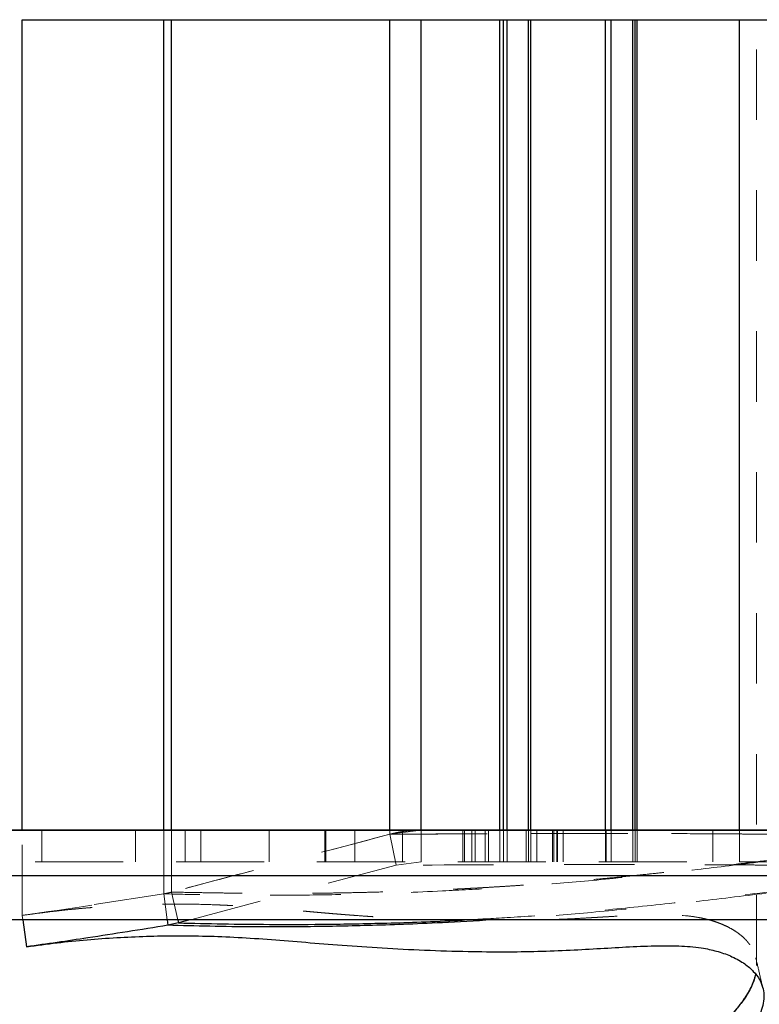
# Model space of a CAD drawing. Header units: inches. Extents: x 0.7 to 43.6, y 0.3 to 38.8.
# Tile 50 of 97: x 29.6 to 30.7, y 19.7 to 21.1. Entities that reach past the tile are written whole.
import ezdxf

# ---------------------------------------------------------------- set-up
doc = ezdxf.new("R2010")
doc.units = ezdxf.units.IN
doc.header["$MEASUREMENT"] = 0
doc.linetypes.add('HIDDEN', pattern=[0.075, 0.05, -0.025])
doc.layers.add('SID-M-S', color=90, linetype='Continuous')

msp = doc.modelspace()

# ---------------------------------------------------------------- linework, layer by layer
at = {"color": 7, "linetype": 'HIDDEN', "lineweight": 18}
for p, q in [((30.344065, 19.90932), (30.344065, 21.05932)), ((30.664608, 19.717208), (30.664608, 21.05932)), ((29.621856, 19.788237), (29.621856, 19.90932)), ((29.649834, 19.86432), (29.649834, 19.90932)), ((29.782724, 19.90932), (29.782724, 19.86432)), ((29.823089, 19.81883), (29.823089, 19.90932)), ((29.834053, 19.821345), (29.834053, 19.90932)), ((29.85339, 19.86432), (29.85339, 19.90932)), ((29.875439, 19.90932), (29.875439, 19.86432)), ((29.972674, 19.86432), (29.972674, 19.90932)), ((30.051817, 19.86432), (30.051817, 19.90932)), ((30.052923, 19.86432), (30.052923, 19.90932)), ((30.094323, 19.90932), (30.094323, 19.86432)), ((30.143725, 19.903387), (30.143725, 19.90932)), ((30.188424, 19.90932), (30.143725, 19.903387)), ((30.143725, 19.903387), (30.152992, 19.859535)), ((30.161941, 19.90932), (30.161941, 19.86432)), ((30.188424, 19.90932), (30.188424, 19.86432)), ((30.247289, 19.90932), (30.247289, 19.86432)), ((30.24978, 19.90932), (30.24978, 19.86432)), ((30.260404, 19.90932), (30.260404, 19.86432)), ((30.26483, 19.86432), (30.26483, 19.90932)), ((30.27916, 19.86432), (30.27916, 19.90932)), ((30.283842, 19.90932), (30.283842, 19.86432)), ((30.300023, 19.86432), (30.300023, 19.90932)), ((30.305305, 19.86432), (30.305305, 19.90932)), ((30.310225, 19.90932), (30.310225, 19.86432)), ((30.310594, 19.86432), (30.310594, 19.90932)), ((30.337201, 19.90932), (30.337201, 19.86432)), ((30.340947, 19.86432), (30.340947, 19.90932)), ((30.344018, 19.86432), (30.344018, 19.90932)), ((30.344018, 19.90932), (30.344018, 19.86432)), ((30.344065, 19.86432), (30.344065, 19.90932)), ((30.352771, 19.90932), (30.352771, 19.86432)), ((30.374791, 19.90932), (30.374791, 19.86432)), ((30.37656, 19.90932), (30.37656, 19.86432)), ((30.38107, 19.86432), (30.38107, 19.90932)), ((30.381807, 19.90932), (30.381807, 19.86432)), ((30.389827, 19.86432), (30.389827, 19.90932)), ((30.449863, 19.86432), (30.449863, 19.90932)), ((30.450886, 19.86432), (30.450886, 19.90932)), ((30.457982, 19.86432), (30.457982, 19.90932)), ((30.489003, 19.86432), (30.489003, 19.90932)), ((30.492112, 19.86432), (30.492112, 19.90932)), ((30.495163, 19.86432), (30.495163, 19.90932)), ((30.602459, 19.90932), (30.602459, 19.86432)), ((30.640212, 19.86432), (30.640212, 19.90932)), ((33.540459, 19.86432), (28.865459, 19.86432)), ((28.865459, 19.86432), (33.540459, 19.86432)), ((30.152992, 19.859535), (29.859925, 19.78182)), ((30.188424, 19.86432), (30.152992, 19.859535)), ((33.540459, 19.84432), (28.865459, 19.84432)), ((29.823089, 19.818829), (29.621856, 19.788237)), ((29.834053, 19.821345), (29.823089, 19.818829)), ((29.823089, 19.818829), (29.827708, 19.78182)), ((29.834053, 19.821345), (29.842768, 19.78182)), ((29.621856, 19.788237), (29.622777, 19.78182))]:
    msp.add_line(p, q, dxfattribs=at)
for points in [[(30.143725, 19.903387), (30.040481, 19.876041), (29.93726, 19.848693), (29.834053, 19.821345)], [(30.143725, 19.903387), (30.040481, 19.876041), (29.93726, 19.848693), (29.834053, 19.821345)], [(29.621856, 19.788237), (29.688319, 19.797771), (29.754086, 19.807171), (29.823089, 19.81883)], [(29.621856, 19.788237), (29.688319, 19.797771), (29.754086, 19.807171), (29.823089, 19.81883)]]:
    msp.add_open_spline(points, degree=3, dxfattribs=at)
for points, knots in [([(30.143725, 19.903387), (30.085912, 19.888073), (29.982675, 19.860726), (29.879466, 19.833378), (29.834053, 19.821345)], [0, 0, 0, 0, 0.56000015, 1, 1, 1, 1]), ([(29.834053, 19.821345), (29.844, 19.821153), (29.862418, 19.820798), (29.888167, 19.820351), (29.91259, 19.819993), (29.937553, 19.819707), (29.964912, 19.819522), (29.99367, 19.819478), (30.021721, 19.819595), (30.049033, 19.819854), (30.075485, 19.820238), (30.101246, 19.820749), (30.13037, 19.821465), (30.161954, 19.822423), (30.197229, 19.823752), (30.224813, 19.824975), (30.244439, 19.825939), (30.256979, 19.826588), (30.268345, 19.827204), (30.280903, 19.827913), (30.293291, 19.828646), (30.307851, 19.82955), (30.322126, 19.830477), (30.337709, 19.831542), (30.352169, 19.832578), (30.365431, 19.833568), (30.377427, 19.834497), (30.396517, 19.836022), (30.425189, 19.838458), (30.462904, 19.841967), (30.503633, 19.84606), (30.543703, 19.850363), (30.585299, 19.8551), (30.624869, 19.859712), (30.664315, 19.864381), (30.704091, 19.869123), (30.743834, 19.873884), (30.784714, 19.878803), (30.814109, 19.882365), (30.8376, 19.885223), (30.852763, 19.887073), (30.86947, 19.889117), (30.880071, 19.890416), (30.889146, 19.89153), (30.899601, 19.892815), (30.914573, 19.894659), (30.931645, 19.896764), (30.949477, 19.898964), (30.961657, 19.900468), (30.96743, 19.901181)], [0, 0, 0, 0, 0.05018423, 0.0929249, 0.12822663, 0.1694185, 0.21174726, 0.25375543, 0.29561665, 0.3287289, 0.36204832, 0.39557311, 0.42117711, 0.46171243, 0.49789941, 0.52831111, 0.54090611, 0.55225791, 0.56236794, 0.57123743, 0.5852585, 0.59432674, 0.60810977, 0.62074966, 0.63224524, 0.64259659, 0.65180459, 0.65987053, 0.68589976, 0.71489844, 0.73907122, 0.76776769, 0.79190283, 0.81565194, 0.83827316, 0.85996982, 0.88260732, 0.90377825, 0.9262399, 0.92960614, 0.94109587, 0.9502345, 0.95590502, 0.95773786, 0.96446474, 0.97227694, 0.98114295, 0.99106182, 1, 1, 1, 1]), ([(29.834053, 19.821345), (29.863417, 19.820781), (29.922108, 19.819654), (30.002414, 19.81931), (30.074054, 19.820149), (30.127375, 19.821315), (30.168253, 19.822648), (30.192292, 19.823589), (30.199883, 19.823898), (30.207575, 19.824222), (30.21537, 19.824563), (30.223271, 19.824921), (30.250053, 19.826178), (30.295175, 19.828612), (30.359677, 19.832995), (30.419286, 19.837873), (30.472133, 19.842842), (30.51628, 19.847396), (30.550108, 19.8511), (30.57111, 19.853487), (30.581241, 19.854651), (30.584211, 19.854993), (30.585173, 19.855103), (30.585525, 19.855144), (30.585647, 19.855158), (30.585694, 19.855163), (30.585714, 19.855166), (30.585722, 19.855167), (30.585726, 19.855167), (30.585727, 19.855167), (30.585728, 19.855167), (30.585729, 19.855167), (30.626345, 19.859845), (30.688591, 19.867257), (30.762653, 19.876143), (30.796088, 19.880182), (30.812383, 19.882157), (30.821883, 19.883311), (30.828837, 19.884157), (30.837096, 19.885162), (30.845218, 19.886152), (30.85463, 19.887302), (30.869681, 19.889142), (30.887007, 19.891266), (30.905224, 19.893507), (30.916494, 19.894896), (30.927484, 19.896251), (30.93856, 19.897617), (30.947056, 19.898665), (30.956526, 19.899834), (30.962285, 19.900545), (30.967389, 19.901176)], [0, 0, 0, 0, 0.1481526, 0.29612353, 0.36124401, 0.4261919, 0.48333748, 0.49083044, 0.49832713, 0.50582826, 0.51333452, 0.52084666, 0.52836543, 0.58877468, 0.64107256, 0.68551194, 0.72228756, 0.75142117, 0.77284312, 0.78633835, 0.79013138, 0.79129399, 0.79173256, 0.79187731, 0.79193167, 0.79195378, 0.79196316, 0.79196722, 0.79196899, 0.79196977, 0.79197011, 0.79197026, 0.79197038, 0.8656267, 0.89839549, 0.91297904, 0.91940175, 0.92444852, 0.92811929, 0.93046071, 0.93756117, 0.94098351, 0.94532763, 0.96129203, 0.96816975, 0.97384066, 0.9788924, 0.98530038, 0.99107458, 0.99208971, 1, 1, 1, 1]), ([(29.834053, 19.821345), (29.863417, 19.820781), (29.922108, 19.819654), (30.002414, 19.81931), (30.074054, 19.820149), (30.127375, 19.821315), (30.168253, 19.822648), (30.192292, 19.823589), (30.199883, 19.823898), (30.207575, 19.824222), (30.21537, 19.824563), (30.223271, 19.824921), (30.250053, 19.826178), (30.295175, 19.828612), (30.359677, 19.832995), (30.419286, 19.837873), (30.472133, 19.842842), (30.51628, 19.847396), (30.550108, 19.8511), (30.57111, 19.853487), (30.581241, 19.854651), (30.584211, 19.854993), (30.585173, 19.855103), (30.585525, 19.855144), (30.585647, 19.855158), (30.585694, 19.855163), (30.585714, 19.855166), (30.585722, 19.855167), (30.585726, 19.855167), (30.585727, 19.855167), (30.585728, 19.855167), (30.585729, 19.855167), (30.626345, 19.859845), (30.688591, 19.867257), (30.762653, 19.876143), (30.796088, 19.880182), (30.812383, 19.882157), (30.821883, 19.883311), (30.828837, 19.884157), (30.837096, 19.885162), (30.845218, 19.886152), (30.85463, 19.887302), (30.869681, 19.889142), (30.887007, 19.891266), (30.905224, 19.893507), (30.916494, 19.894896), (30.927484, 19.896251), (30.93856, 19.897617), (30.947056, 19.898665), (30.956526, 19.899834), (30.962285, 19.900545), (30.967389, 19.901176)], [0, 0, 0, 0, 0.1481526, 0.29612353, 0.36124401, 0.4261919, 0.48333748, 0.49083044, 0.49832713, 0.50582826, 0.51333452, 0.52084666, 0.52836543, 0.58877468, 0.64107256, 0.68551194, 0.72228756, 0.75142117, 0.77284312, 0.78633835, 0.79013138, 0.79129399, 0.79173256, 0.79187731, 0.79193167, 0.79195378, 0.79196316, 0.79196722, 0.79196899, 0.79196977, 0.79197011, 0.79197026, 0.79197038, 0.8656267, 0.89839549, 0.91297904, 0.91940175, 0.92444852, 0.92811929, 0.93046071, 0.93756117, 0.94098351, 0.94532763, 0.96129203, 0.96816975, 0.97384066, 0.9788924, 0.98530038, 0.99107458, 0.99208971, 1, 1, 1, 1]), ([(30.143725, 19.903387), (30.145544, 19.903847), (30.149204, 19.904774), (30.154709, 19.90595), (30.160259, 19.906971), (30.165846, 19.907814), (30.171466, 19.908481), (30.17711, 19.90896), (30.182777, 19.909263), (30.186535, 19.909301), (30.188424, 19.90932)], [0, 0, 0, 0, 0.12036281, 0.24207922, 0.36513852, 0.48952705, 0.61522822, 0.74222261, 0.87048811, 1, 1, 1, 1]), ([(30.143725, 19.903387), (30.145544, 19.903847), (30.149204, 19.904774), (30.154709, 19.90595), (30.160259, 19.906971), (30.165846, 19.907814), (30.171466, 19.908481), (30.17711, 19.90896), (30.182777, 19.909263), (30.186535, 19.909301), (30.188424, 19.90932)], [0, 0, 0, 0, 0.12036281, 0.24207922, 0.36513852, 0.48952705, 0.61522822, 0.74222261, 0.87048811, 1, 1, 1, 1]), ([(30.681938, 19.903363), (30.68167, 19.903366), (30.681193, 19.903373), (30.680345, 19.903385), (30.679098, 19.903402), (30.676875, 19.903434), (30.6729, 19.903488), (30.665784, 19.903576), (30.653065, 19.903714), (30.630292, 19.903911), (30.589503, 19.904177), (30.51634, 19.904484), (30.365615, 19.904686), (30.234661, 19.903919), (30.143725, 19.903387)], [0, 0, 0, 0, 0.00152625, 0.00272294, 0.00485901, 0.00867113, 0.01547743, 0.02763168, 0.04931903, 0.08800498, 0.15702355, 0.28021225, 0.50016678, 1, 1, 1, 1]), ([(30.681938, 19.903363), (30.681827, 19.90336), (30.681763, 19.903365), (30.681591, 19.903367), (30.681334, 19.903371), (30.680735, 19.903379), (30.680222, 19.903387), (30.679195, 19.903401), (30.678512, 19.903411), (30.676462, 19.90344), (30.675094, 19.903459), (30.670985, 19.903512), (30.66824, 19.903545), (30.660004, 19.90364), (30.654506, 19.903696), (30.637996, 19.903847), (30.626969, 19.903929), (30.593835, 19.904147), (30.571674, 19.904252), (30.505039, 19.9045), (30.460371, 19.904565), (30.325599, 19.904465), (30.234817, 19.904024), (30.143725, 19.903387)], [0, 0, 0, 0, 0.00048828, 0.00048828, 0.00097656, 0.00195313, 0.00390625, 0.00390625, 0.0078125, 0.0078125, 0.015625, 0.015625, 0.03125, 0.03125, 0.0625, 0.0625, 0.125, 0.125, 0.25, 0.25, 0.5, 0.5, 1, 1, 1, 1]), ([(30.143725, 19.903387), (30.168734, 19.903552), (30.217241, 19.903874), (30.287538, 19.90422), (30.353173, 19.904447), (30.419379, 19.904559), (30.4844, 19.904533), (30.551191, 19.904348), (30.605045, 19.904095), (30.643602, 19.903802), (30.662259, 19.903614), (30.672054, 19.903494), (30.677549, 19.90343), (30.680807, 19.90338), (30.681935, 19.903362)], [0, 0, 0, 0, 0.1373113, 0.26631594, 0.38717329, 0.49999955, 0.63382558, 0.74999936, 0.87499959, 0.93749982, 0.96874991, 0.98124994, 0.99350993, 1, 1, 1, 1]), ([(28.490663, 18.886867), (28.523147, 18.893144), (28.585763, 18.905244), (28.681283, 18.923418), (28.776728, 18.941427), (28.873915, 18.95963), (28.970968, 18.97774), (29.060755, 18.994515), (29.15234, 19.01172), (29.233176, 19.027052), (29.313953, 19.042572), (29.384501, 19.056311), (29.455843, 19.070437), (29.550144, 19.089412), (29.669062, 19.11385), (29.811632, 19.14384), (29.95523, 19.17459), (30.094216, 19.204747), (30.232923, 19.235112), (30.378503, 19.267133), (30.546116, 19.304091), (30.723259, 19.343256), (30.904624, 19.383385), (31.079764, 19.422088), (31.258151, 19.461341), (31.422713, 19.497297), (31.573767, 19.529867), (31.715107, 19.559834), (31.855831, 19.589007), (31.996691, 19.617392), (32.133718, 19.644099), (32.312501, 19.677577), (32.538845, 19.717183), (32.807787, 19.759453), (33.074908, 19.796311), (33.335399, 19.827179), (33.593818, 19.852129), (33.850729, 19.870357), (34.085486, 19.880322), (34.300471, 19.882963), (34.496968, 19.879379), (34.693166, 19.869255), (34.886698, 19.852044), (35.041892, 19.834792), (35.160378, 19.821162), (35.245872, 19.811227), (35.329184, 19.801557), (35.410867, 19.791918), (35.493759, 19.781778), (35.575764, 19.771255), (35.657039, 19.760339), (35.710773, 19.752631), (35.737614, 19.74878)], [0, 0, 0, 0, 0.01305562, 0.02516568, 0.038195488, 0.051108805, 0.063799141, 0.076683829, 0.086635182, 0.099971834, 0.108556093, 0.118441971, 0.127721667, 0.136594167, 0.155478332, 0.174385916, 0.19249191, 0.211743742, 0.228817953, 0.246794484, 0.268718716, 0.29439203, 0.316068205, 0.339637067, 0.362901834, 0.385932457, 0.404249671, 0.422371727, 0.441705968, 0.459901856, 0.478179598, 0.496068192, 0.530879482, 0.568109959, 0.603449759, 0.638591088, 0.674973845, 0.711514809, 0.747601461, 0.775500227, 0.803748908, 0.832214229, 0.860755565, 0.889032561, 0.902744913, 0.916463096, 0.930210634, 0.943969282, 0.957777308, 0.97275024, 0.986388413, 1, 1, 1, 1]), ([(35.737614, 19.74878), (35.734178, 19.74928), (35.727013, 19.750324), (35.715925, 19.751923), (35.704027, 19.753626), (35.688655, 19.755808), (35.669135, 19.758547), (35.641624, 19.762352), (35.604701, 19.767359), (35.557397, 19.77361), (35.507538, 19.779991), (35.442801, 19.788045), (35.366246, 19.797235), (35.272117, 19.808184), (35.176205, 19.819332), (35.076434, 19.830842), (34.974515, 19.84227), (34.886485, 19.851494), (34.814988, 19.858285), (34.741097, 19.864691), (34.650425, 19.871218), (34.505016, 19.878796), (34.359349, 19.882256), (34.213276, 19.881944), (34.066543, 19.879268), (33.919185, 19.873312), (33.770302, 19.86445), (33.657834, 19.856394), (33.543412, 19.846889), (33.426203, 19.835848), (33.312211, 19.823893), (33.201309, 19.811214), (33.091143, 19.797701), (32.980426, 19.783169), (32.864618, 19.767023), (32.747777, 19.749769), (32.625295, 19.730645), (32.50247, 19.710463), (32.383851, 19.690013), (32.267769, 19.66915), (32.154554, 19.648022), (32.038702, 19.625637), (31.921653, 19.602336), (31.80108, 19.577712), (31.68008, 19.552438), (31.555824, 19.526006), (31.436587, 19.500278), (31.318405, 19.474512), (31.202512, 19.449102), (31.04508, 19.414437), (30.888388, 19.37979), (30.72662, 19.344002), (30.567273, 19.308766), (30.369126, 19.265052), (30.178948, 19.223245), (30.021385, 19.188916), (29.900372, 19.162806), (29.774726, 19.136044), (29.652507, 19.110441), (29.535361, 19.0864), (29.422067, 19.063667), (29.309123, 19.041582), (29.189224, 19.018665), (29.087521, 18.999531), (29.007412, 18.984548), (28.929913, 18.97008), (28.83388, 18.952148), (28.739418, 18.934402), (28.665113, 18.920335), (28.609854, 18.909815), (28.551293, 18.8986), (28.511251, 18.890851), (28.490663, 18.886867)], [0, 0, 0, 0, 0.00172076, 0.00358731, 0.00559992, 0.00775885, 0.01142681, 0.01560914, 0.02192956, 0.03052856, 0.04011147, 0.04771839, 0.06385844, 0.07915846, 0.09474631, 0.11035511, 0.12618252, 0.14158176, 0.14996558, 0.15795894, 0.17419123, 0.18967068, 0.2211704, 0.23698356, 0.25239877, 0.28411122, 0.30008665, 0.31581338, 0.3317895, 0.34831326, 0.36487362, 0.37912241, 0.39400295, 0.40988932, 0.42403022, 0.44069527, 0.45677118, 0.4729771, 0.4896371, 0.50394251, 0.51908274, 0.53458444, 0.54991248, 0.56548132, 0.58231616, 0.59773083, 0.61449248, 0.62924972, 0.64415893, 0.65993625, 0.69089958, 0.70543584, 0.72319329, 0.75321139, 0.78294598, 0.79762823, 0.81490734, 0.8303481, 0.84686752, 0.86283219, 0.87631971, 0.89136582, 0.90724459, 0.92354773, 0.93151379, 0.9389301, 0.95424124, 0.96962231, 0.97653275, 0.98389922, 0.99172165, 1, 1, 1, 1]), ([(35.737614, 19.74878), (35.734178, 19.74928), (35.727013, 19.750324), (35.715925, 19.751923), (35.704027, 19.753626), (35.688655, 19.755808), (35.669135, 19.758547), (35.641624, 19.762352), (35.604701, 19.767359), (35.557397, 19.77361), (35.507538, 19.779991), (35.442801, 19.788045), (35.366246, 19.797235), (35.272117, 19.808184), (35.176205, 19.819332), (35.076434, 19.830842), (34.974515, 19.84227), (34.886485, 19.851494), (34.814988, 19.858285), (34.741097, 19.864691), (34.650425, 19.871218), (34.505016, 19.878796), (34.359349, 19.882256), (34.213276, 19.881944), (34.066543, 19.879268), (33.919185, 19.873312), (33.770302, 19.86445), (33.657834, 19.856394), (33.543412, 19.846889), (33.426203, 19.835848), (33.312211, 19.823893), (33.201309, 19.811214), (33.091143, 19.797701), (32.980426, 19.783169), (32.864618, 19.767023), (32.747777, 19.749769), (32.625295, 19.730645), (32.50247, 19.710463), (32.383851, 19.690013), (32.267769, 19.66915), (32.154554, 19.648022), (32.038702, 19.625637), (31.921653, 19.602336), (31.80108, 19.577712), (31.68008, 19.552438), (31.555824, 19.526006), (31.436587, 19.500278), (31.318405, 19.474512), (31.202512, 19.449102), (31.04508, 19.414437), (30.888388, 19.37979), (30.72662, 19.344002), (30.567273, 19.308766), (30.369126, 19.265052), (30.178948, 19.223245), (30.021385, 19.188916), (29.900372, 19.162806), (29.774726, 19.136044), (29.652507, 19.110441), (29.535361, 19.0864), (29.422067, 19.063667), (29.309123, 19.041582), (29.189224, 19.018665), (29.087521, 18.999531), (29.007412, 18.984548), (28.929913, 18.97008), (28.83388, 18.952148), (28.739418, 18.934402), (28.665113, 18.920335), (28.609854, 18.909815), (28.551293, 18.8986), (28.511251, 18.890851), (28.490663, 18.886867)], [0, 0, 0, 0, 0.00172076, 0.00358731, 0.00559992, 0.00775885, 0.01142681, 0.01560914, 0.02192956, 0.03052856, 0.04011147, 0.04771839, 0.06385844, 0.07915846, 0.09474631, 0.11035511, 0.12618252, 0.14158176, 0.14996558, 0.15795894, 0.17419123, 0.18967068, 0.2211704, 0.23698356, 0.25239877, 0.28411122, 0.30008665, 0.31581338, 0.3317895, 0.34831326, 0.36487362, 0.37912241, 0.39400295, 0.40988932, 0.42403022, 0.44069527, 0.45677118, 0.4729771, 0.4896371, 0.50394251, 0.51908274, 0.53458444, 0.54991248, 0.56548132, 0.58231616, 0.59773083, 0.61449248, 0.62924972, 0.64415893, 0.65993625, 0.69089958, 0.70543584, 0.72319329, 0.75321139, 0.78294598, 0.79762823, 0.81490734, 0.8303481, 0.84686752, 0.86283219, 0.87631971, 0.89136582, 0.90724459, 0.92354773, 0.93151379, 0.9389301, 0.95424124, 0.96962231, 0.97653275, 0.98389922, 0.99172165, 1, 1, 1, 1]), ([(30.672028, 19.864469), (30.640895, 19.860664), (30.569965, 19.851996), (30.473243, 19.841579), (30.378251, 19.832941), (30.293771, 19.826926), (30.202267, 19.821886), (30.11003, 19.818527), (30.022597, 19.816879), (29.948575, 19.816659), (29.88354, 19.817425), (29.843237, 19.818361), (29.823089, 19.81883)], [0, 0, 0, 0, 0.061949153, 0.141142, 0.219517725, 0.297631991, 0.376068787, 0.501212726, 0.626090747, 0.750923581, 0.87548741, 1, 1, 1, 1]), ([(30.672028, 19.864469), (30.640895, 19.860664), (30.569965, 19.851996), (30.473243, 19.841579), (30.378251, 19.832941), (30.293771, 19.826926), (30.202267, 19.821886), (30.11003, 19.818527), (30.022597, 19.816879), (29.948575, 19.816659), (29.88354, 19.817425), (29.843237, 19.818361), (29.823089, 19.81883)], [0, 0, 0, 0, 0.061949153, 0.141142, 0.219517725, 0.297631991, 0.376068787, 0.501212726, 0.626090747, 0.750923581, 0.87548741, 1, 1, 1, 1]), ([(30.672028, 19.864469), (30.640895, 19.860664), (30.569965, 19.851996), (30.473243, 19.841579), (30.378251, 19.832941), (30.293771, 19.826926), (30.202267, 19.821886), (30.11003, 19.818527), (30.022597, 19.816879), (29.948575, 19.816659), (29.88354, 19.817425), (29.843237, 19.818361), (29.823089, 19.81883)], [0, 0, 0, 0, 0.06194915, 0.141142, 0.21951772, 0.29763199, 0.37606879, 0.50121273, 0.62609075, 0.75092358, 0.87548741, 1, 1, 1, 1]), ([(30.691149, 19.859516), (30.690668, 19.859521), (30.689811, 19.85953), (30.688283, 19.859548), (30.686036, 19.859573), (30.682023, 19.859617), (30.674844, 19.859687), (30.662023, 19.859799), (30.639101, 19.859958), (30.598103, 19.860173), (30.524689, 19.86042), (30.373814, 19.860583), (30.243491, 19.859964), (30.152992, 19.859535)], [0, 0, 0, 0, 0.00271919, 0.00485358, 0.00866313, 0.01546509, 0.02761161, 0.04928854, 0.08796425, 0.15697736, 0.28016858, 0.50013343, 1, 1, 1, 1]), ([(30.250098, 19.78182), (30.269829, 19.782837), (30.313588, 19.785093), (30.391041, 19.790617), (30.482592, 19.79878), (30.584836, 19.809962), (30.696994, 19.823238), (30.803168, 19.835764), (30.895973, 19.847019), (30.948743, 19.853536), (30.973134, 19.856549)], [0, 0, 0, 0, 0.11623291, 0.25776693, 0.39931206, 0.54170642, 0.68101063, 0.82219559, 0.91781765, 1, 1, 1, 1]), ([(29.823089, 19.81883), (29.823776, 19.818958), (29.825128, 19.819211), (29.827276, 19.819665), (29.829471, 19.820168), (29.831715, 19.82072), (29.83328, 19.821139), (29.834053, 19.821345)], [0, 0, 0, 0, 0.21219028, 0.41753568, 0.61675207, 0.81062336, 1, 1, 1, 1]), ([(29.823089, 19.81883), (29.823776, 19.818958), (29.825128, 19.819211), (29.827276, 19.819665), (29.829471, 19.820168), (29.831715, 19.82072), (29.83328, 19.821139), (29.834053, 19.821345)], [0, 0, 0, 0, 0.21219028, 0.41753568, 0.61675207, 0.81062336, 1, 1, 1, 1]), ([(30.678203, 19.819864), (30.643903, 19.81569), (30.570243, 19.806728), (30.47106, 19.796131), (30.377564, 19.787828), (30.317865, 19.783394), (30.29092, 19.781917), (30.289153, 19.78182)], [0, 0, 0, 0, 0.22253808, 0.47789965, 0.73054949, 0.9823271, 1, 1, 1, 1]), ([(29.621856, 19.788237), (29.647958, 19.791668), (29.700147, 19.798528), (29.778286, 19.803503), (29.853476, 19.804991), (29.931099, 19.802311), (30.020507, 19.7945), (30.122443, 19.785322), (30.191915, 19.782898), (30.222796, 19.78182)], [0, 0, 0, 0, 0.14749634, 0.29491781, 0.44224363, 0.5892027, 0.73695644, 0.88307609, 1, 1, 1, 1]), ([(29.621856, 19.788237), (29.636786, 19.790287), (29.666306, 19.794341), (29.710356, 19.798773), (29.75364, 19.801897), (29.796246, 19.803795), (29.83821, 19.804542), (29.880484, 19.804059), (29.924451, 19.802174), (29.970227, 19.798955), (30.018229, 19.794663), (30.070011, 19.790028), (30.12587, 19.785921), (30.175228, 19.783018), (30.205525, 19.782123), (30.215788, 19.78182)], [0, 0, 0, 0, 0.08520721, 0.16846887, 0.25073628, 0.33313195, 0.41501226, 0.49819977, 0.58081648, 0.66144833, 0.73647962, 0.80924442, 0.88395129, 0.96069049, 1, 1, 1, 1]), ([(29.621856, 19.788237), (29.629721, 19.789337), (29.645283, 19.791515), (29.668397, 19.794373), (29.688102, 19.796502), (29.704714, 19.798087), (29.717687, 19.799207), (29.731348, 19.800248), (29.744814, 19.801186), (29.769348, 19.802631), (29.803447, 19.80403), (29.847346, 19.80455), (29.879492, 19.803977), (29.899902, 19.803167), (29.908053, 19.80283), (29.917104, 19.802368), (29.926111, 19.801881), (29.935605, 19.801303), (29.944802, 19.800692), (29.953455, 19.800082), (29.960332, 19.799577), (29.965504, 19.799177), (29.970051, 19.798822), (29.973697, 19.798521), (29.976326, 19.798329), (29.978477, 19.798115), (29.981965, 19.797865), (29.989645, 19.797191), (29.997995, 19.796479), (30.004353, 19.795911), (30.006327, 19.795734), (30.009233, 19.795472), (30.013899, 19.795055), (30.020486, 19.794459), (30.025692, 19.793985), (30.030172, 19.793603), (30.033465, 19.793304), (30.037058, 19.792984), (30.040493, 19.792679), (30.04445, 19.792331), (30.049699, 19.791875), (30.055795, 19.791351), (30.063223, 19.790727), (30.070196, 19.790153), (30.076968, 19.789607), (30.082785, 19.789148), (30.088832, 19.78868), (30.098199, 19.787973), (30.107315, 19.787317), (30.114742, 19.786804), (30.117012, 19.78665), (30.117765, 19.786599), (30.118045, 19.78658), (30.118143, 19.786573), (30.118182, 19.78657), (30.118198, 19.786569), (30.118205, 19.786569), (30.118208, 19.786569), (30.118209, 19.786569), (30.11821, 19.786569), (30.11821, 19.786569), (30.121015, 19.78638), (30.126511, 19.786019), (30.134923, 19.785479), (30.1462, 19.784809), (30.16404, 19.783799), (30.184884, 19.782841), (30.201732, 19.782114), (30.20926, 19.781874), (30.210952, 19.78182)], [0, 0, 0, 0, 0.04518943, 0.08942265, 0.13249578, 0.1581377, 0.18471727, 0.20706461, 0.23678002, 0.26243522, 0.34916339, 0.43575895, 0.52356922, 0.53729485, 0.55138226, 0.56929928, 0.58746174, 0.60056303, 0.62040975, 0.63617246, 0.64562173, 0.65570861, 0.66243916, 0.668494, 0.67392114, 0.6754765, 0.6791244, 0.69109772, 0.71294677, 0.71903327, 0.72096169, 0.72216912, 0.73258795, 0.7425586, 0.75225525, 0.75604727, 0.76256071, 0.76686076, 0.77187135, 0.77760593, 0.78407965, 0.79455353, 0.80370238, 0.81556177, 0.82380793, 0.83185037, 0.83957374, 0.84861141, 0.87002189, 0.87632972, 0.87831261, 0.87907568, 0.87933195, 0.87942928, 0.87946911, 0.87948606, 0.87949341, 0.87949662, 0.87949803, 0.87949865, 0.87949892, 0.87949913, 0.89067595, 0.90133175, 0.91274185, 0.93499502, 0.97099629, 0.99348286, 1, 1, 1, 1]), ([(30.358987, 19.78182), (30.372635, 19.782274), (30.411288, 19.783561), (30.469983, 19.787705), (30.531455, 19.790384), (30.576538, 19.787469), (30.608801, 19.77916), (30.631273, 19.76881), (30.64836, 19.755667), (30.657741, 19.743284), (30.662341, 19.732704), (30.664371, 19.724389), (30.664759, 19.715664), (30.664277, 19.709074), (30.663239, 19.705317), (30.663063, 19.704679)], [0, 0, 0, 0, 0.07264344, 0.20573339, 0.34865103, 0.4813689, 0.56502711, 0.65618653, 0.74196104, 0.82450671, 0.86572652, 0.90717005, 0.94878395, 0.99129629, 1, 1, 1, 1]), ([(30.359241, 19.78182), (30.372513, 19.782261), (30.41075, 19.783532), (30.469535, 19.787678), (30.531294, 19.790403), (30.576585, 19.787456), (30.608801, 19.779159), (30.631275, 19.768811), (30.648355, 19.755666), (30.658737, 19.741994), (30.663796, 19.728611), (30.665233, 19.716609), (30.663687, 19.708523), (30.662975, 19.704797)], [0, 0, 0, 0, 0.070720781, 0.203753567, 0.349049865, 0.481462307, 0.565209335, 0.656465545, 0.742331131, 0.824964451, 0.888157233, 0.948469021, 1, 1, 1, 1]), ([(30.366884, 19.78182), (30.372487, 19.782048), (30.38656, 19.782619), (30.408804, 19.783819), (30.432131, 19.785181), (30.454394, 19.786524), (30.476192, 19.78777), (30.496974, 19.788758), (30.516817, 19.789349), (30.534054, 19.789441), (30.550907, 19.788926), (30.566395, 19.787738), (30.57928, 19.785944), (30.58973, 19.783862), (30.598535, 19.781665), (30.607013, 19.779031), (30.615101, 19.775985), (30.62303, 19.772436), (30.630125, 19.768586), (30.636107, 19.764741), (30.640698, 19.761352), (30.644481, 19.758179), (30.647347, 19.755473), (30.64948, 19.753267), (30.651154, 19.751405), (30.652684, 19.74957), (30.653841, 19.748088), (30.654834, 19.746702), (30.655842, 19.745265), (30.657205, 19.743158), (30.659214, 19.739669), (30.66132, 19.735118), (30.6631, 19.729693), (30.664201, 19.724324), (30.664706, 19.718732), (30.664493, 19.712809), (30.664005, 19.708098), (30.663245, 19.705311), (30.66307, 19.704669)], [0, 0, 0, 0, 0.03067022, 0.07702123, 0.12623127, 0.16695641, 0.21181376, 0.26313151, 0.30354835, 0.34876461, 0.38811698, 0.43263201, 0.47449011, 0.49986824, 0.52838367, 0.55925225, 0.58652539, 0.61645979, 0.65161685, 0.67670843, 0.69954419, 0.72076168, 0.73852498, 0.75024663, 0.76100974, 0.77185557, 0.78243865, 0.78685777, 0.79505867, 0.80690027, 0.82216227, 0.85238725, 0.87935671, 0.90590735, 0.93311963, 0.96150105, 0.9911345, 1, 1, 1, 1]), ([(30.673693, 19.684271), (30.671967, 19.691608), (30.668514, 19.706282), (30.665066, 19.720958), (30.663342, 19.728295)], [0, 0, 0, 0, 0.49999296, 1, 1, 1, 1])]:
    msp.add_open_spline(points, degree=3, knots=knots, dxfattribs=at)
at = {"layer": 'SID-M-S'}
for p, q in [((29.621856, 19.90932), (29.621856, 21.05932)), ((29.823089, 19.90932), (29.823089, 21.05932)), ((29.834053, 19.90932), (29.834053, 21.05932)), ((30.143725, 19.90932), (30.143725, 21.05932)), ((30.188424, 19.90932), (30.188424, 21.05932)), ((30.188424, 21.05932), (30.300023, 21.05932)), ((30.300023, 19.90932), (30.300023, 21.05932)), ((30.300023, 21.05932), (30.305305, 21.05932)), ((30.305305, 19.90932), (30.305305, 21.05932)), ((30.305305, 21.05932), (30.310594, 21.05932)), ((30.310594, 19.90932), (30.310594, 21.05932)), ((30.310594, 21.05932), (30.340947, 21.05932)), ((30.340947, 19.90932), (30.340947, 21.05932)), ((30.340947, 21.05932), (30.344018, 21.05932)), ((30.344018, 19.90932), (30.344018, 21.05932)), ((30.344018, 21.05932), (30.449863, 21.05932)), ((30.449863, 19.90932), (30.449863, 21.05932)), ((30.449863, 21.05932), (30.457982, 21.05932)), ((30.457982, 19.90932), (30.457982, 21.05932)), ((30.457982, 21.05932), (30.489003, 21.05932)), ((30.489003, 19.90932), (30.489003, 21.05932)), ((30.489003, 21.05932), (30.492112, 21.05932)), ((30.492112, 19.90932), (30.492112, 21.05932)), ((30.492112, 21.05932), (30.495163, 21.05932)), ((30.495163, 19.90932), (30.495163, 21.05932)), ((30.495163, 21.05932), (30.640212, 21.05932)), ((30.640212, 19.90932), (30.640212, 21.05932)), ((30.640212, 21.05932), (30.765589, 21.05932)), ((33.540459, 19.90932), (28.865459, 19.90932)), ((28.865459, 19.90932), (33.540459, 19.90932)), ((33.540459, 19.84432), (28.865459, 19.84432)), ((33.540459, 19.78182), (28.865459, 19.78182)), ((29.622777, 19.78182), (29.628247, 19.743693)), ((29.827708, 19.78182), (29.828656, 19.774221)), ((29.843716, 19.777522), (29.828656, 19.774221)), ((29.842768, 19.78182), (29.843716, 19.777522)), ((29.859925, 19.78182), (29.843716, 19.777522))]:
    msp.add_line(p, q, dxfattribs=at)
for points, knots in [([(29.621856, 21.05932), (29.630158, 21.05932), (29.646762, 21.05932), (29.671625, 21.05932), (29.69652, 21.05932), (29.725287, 21.05932), (29.757018, 21.05932), (29.790833, 21.05932), (29.81268, 21.05932), (29.823089, 21.05932)], [0, 0, 0, 0, 0.12505406, 0.25010813, 0.37506476, 0.5000067, 0.68165678, 0.8483155, 1, 1, 1, 1]), ([(29.823089, 21.05932), (29.823776, 21.05932), (29.825125, 21.05932), (29.827272, 21.05932), (29.829467, 21.05932), (29.831709, 21.05932), (29.833279, 21.05932), (29.834053, 21.05932)], [0, 0, 0, 0, 0.21353932, 0.4196319, 0.61892073, 0.81211673, 1, 1, 1, 1]), ([(29.834053, 21.05932), (29.887377, 21.05932), (29.990588, 21.05932), (30.093825, 21.05932), (30.143725, 21.05932)], [0, 0, 0, 0, 0.516650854, 1, 1, 1, 1]), ([(30.143725, 21.05932), (30.146201, 21.05932), (30.151184, 21.05932), (30.158607, 21.05932), (30.166051, 21.05932), (30.173507, 21.05932), (30.180986, 21.05932), (30.185934, 21.05932), (30.188424, 21.05932)], [0, 0, 0, 0, 0.161394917, 0.324831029, 0.490360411, 0.658033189, 0.827897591, 1, 1, 1, 1]), ([(28.500501, 18.843807), (28.532964, 18.850105), (28.5955, 18.862236), (28.690906, 18.880451), (28.786218, 18.898489), (28.883312, 18.916719), (28.980306, 18.934849), (29.070007, 18.951622), (29.161497, 18.968812), (29.242393, 18.984144), (29.323192, 18.999644), (29.393846, 19.013375), (29.465112, 19.027445), (29.559417, 19.046368), (29.678331, 19.070743), (29.820921, 19.100671), (29.964563, 19.13137), (30.103572, 19.161477), (30.242265, 19.191789), (30.387826, 19.223756), (30.555365, 19.260642), (30.732399, 19.299726), (30.913602, 19.339766), (31.088562, 19.378388), (31.266757, 19.417565), (31.439464, 19.455282), (31.610785, 19.492174), (31.779707, 19.527776), (31.948191, 19.562245), (32.113144, 19.594765), (32.309318, 19.631698), (32.544433, 19.672896), (32.812276, 19.714957), (33.077139, 19.751873), (33.246101, 19.771185), (33.329636, 19.780733)], [0, 0, 0, 0, 0.02046599, 0.03942502, 0.0598545, 0.0800909, 0.0999932, 0.12022287, 0.13579994, 0.15671618, 0.17029554, 0.18574912, 0.20035043, 0.21427117, 0.24390216, 0.27361214, 0.30204007, 0.33225962, 0.35907621, 0.38727541, 0.42168679, 0.46196542, 0.49594716, 0.53290383, 0.56938603, 0.6054846, 0.63933686, 0.67527696, 0.7101908, 0.74403973, 0.77798297, 0.83246675, 0.89070129, 0.94596213, 1, 1, 1, 1]), ([(29.828656, 19.774221), (29.790582, 19.768082), (29.722711, 19.75714), (29.657066, 19.747795), (29.628247, 19.743693)], [0, 0, 0, 0, 0.560989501, 1, 1, 1, 1]), ([(30.289153, 19.78182), (30.265102, 19.78043), (30.199851, 19.776659), (30.110754, 19.773615), (30.024005, 19.771962), (29.95125, 19.771824), (29.887586, 19.772676), (29.848297, 19.773706), (29.828656, 19.774221)], [0, 0, 0, 0, 0.10486956, 0.28452472, 0.4637217, 0.64277701, 0.82142858, 1, 1, 1, 1]), ([(29.843716, 19.777522), (29.864464, 19.77709), (29.905923, 19.776226), (29.972008, 19.775431), (30.04549, 19.775466), (30.131983, 19.777084), (30.201369, 19.779109), (30.245541, 19.781567), (30.250098, 19.78182)], [0, 0, 0, 0, 0.19602561, 0.39170567, 0.58729709, 0.782466, 0.97756158, 1, 1, 1, 1]), ([(29.628247, 19.743693), (29.642616, 19.74567), (29.671028, 19.749578), (29.713801, 19.753902), (29.756224, 19.756969), (29.798361, 19.758844), (29.840236, 19.759592), (29.882807, 19.759133), (29.927462, 19.757328), (29.974216, 19.754253), (30.023425, 19.750194), (30.076358, 19.745836), (30.133242, 19.741926), (30.193599, 19.738846), (30.25205, 19.737053), (30.306031, 19.736495), (30.354497, 19.73713), (30.400139, 19.738983), (30.443628, 19.74142), (30.485522, 19.743897), (30.524091, 19.745512), (30.559157, 19.745279), (30.587427, 19.74247), (30.611055, 19.737049), (30.630965, 19.729706), (30.647648, 19.720209), (30.660387, 19.70919), (30.668676, 19.698103), (30.673461, 19.686928), (30.675331, 19.675582), (30.674462, 19.66388), (30.67094, 19.651422), (30.664767, 19.638121), (30.653294, 19.620168), (30.633922, 19.597692), (30.605199, 19.571271), (30.57093, 19.544652), (30.528895, 19.517138), (30.477849, 19.488546), (30.421532, 19.461283), (30.363789, 19.436052), (30.306559, 19.412861), (30.244707, 19.389522), (30.187993, 19.36955), (30.13957, 19.353288), (30.09974, 19.340303), (30.058194, 19.327109), (30.016534, 19.314185), (29.971808, 19.300564), (29.926858, 19.287115), (29.880982, 19.273576), (29.833853, 19.259796), (29.78417, 19.245436), (29.730932, 19.230259), (29.679576, 19.215846), (29.628459, 19.201718), (29.577693, 19.187903), (29.524345, 19.173615), (29.468328, 19.158858), (29.409707, 19.143685), (29.34978, 19.128402), (29.288698, 19.112987), (29.21498, 19.094512), (29.124517, 19.071942), (29.020113, 19.045832), (28.914763, 19.019191), (28.812583, 18.993038), (28.711051, 18.966689), (28.609098, 18.939892), (28.540908, 18.921661), (28.506798, 18.912541)], [0, 0, 0, 0, 0.02041614, 0.04036736, 0.06007435, 0.07981796, 0.09943407, 0.11935427, 0.13912152, 0.1584045, 0.17635367, 0.1937879, 0.2117635, 0.23026743, 0.2491802, 0.26504704, 0.28035034, 0.29567132, 0.31086947, 0.32645455, 0.34308667, 0.35822353, 0.37384378, 0.38563851, 0.39826251, 0.41251227, 0.42467801, 0.4365618, 0.44693339, 0.45671179, 0.46730268, 0.47732479, 0.48794442, 0.49976813, 0.52022956, 0.54062911, 0.56135228, 0.5819957, 0.60305736, 0.624052, 0.63953878, 0.65504104, 0.67116903, 0.68661744, 0.69532431, 0.70409883, 0.7129996, 0.7222317, 0.73056083, 0.74098494, 0.74996521, 0.75856381, 0.76954863, 0.77981538, 0.79022113, 0.79972097, 0.80948894, 0.81932316, 0.82990002, 0.84073839, 0.85154236, 0.86242562, 0.87357674, 0.89088691, 0.91038122, 0.92867081, 0.94639912, 0.96416667, 0.98207541, 1, 1, 1, 1]), ([(30.662975, 19.704797), (30.662871, 19.703997), (30.662147, 19.698454), (30.65722, 19.686907), (30.650583, 19.675085), (30.645698, 19.668086), (30.643334, 19.664783), (30.640064, 19.660429), (30.63511, 19.654352), (30.629799, 19.648262), (30.62401, 19.642021), (30.617645, 19.635559), (30.611091, 19.629249), (30.600396, 19.619404), (30.584348, 19.605716), (30.55724, 19.585104), (30.520354, 19.560714), (30.469823, 19.532177), (30.413884, 19.50493), (30.356346, 19.479688), (30.299176, 19.456474), (30.237307, 19.43312), (30.182079, 19.413689), (30.136756, 19.398461), (30.102216, 19.387162), (30.066, 19.375597), (30.031594, 19.364844), (29.993706, 19.353209), (29.953731, 19.341129), (29.911433, 19.328551), (29.850631, 19.310686), (29.768939, 19.287027), (29.66398, 19.257479), (29.556397, 19.228146), (29.447364, 19.199356), (29.33369, 19.1703), (29.196374, 19.135849), (29.036318, 19.096013), (28.855909, 19.050346), (28.676043, 19.003798), (28.556268, 18.971845), (28.496152, 18.955807)], [0, 0, 0, 0, 0.00387005, 0.02682514, 0.05321497, 0.05756602, 0.05816909, 0.06798252, 0.0769779, 0.08514991, 0.09492522, 0.10452655, 0.11362355, 0.12268848, 0.14781891, 0.17378148, 0.21260528, 0.25225043, 0.29178985, 0.32096522, 0.35017396, 0.38056881, 0.40962978, 0.42394484, 0.43861069, 0.45281993, 0.46830178, 0.47999878, 0.49774654, 0.51509091, 0.52888311, 0.56736505, 0.60760397, 0.6452363, 0.68365981, 0.72233053, 0.76162738, 0.82187064, 0.88150326, 0.94052531, 1, 1, 1, 1]), ([(30.663063, 19.704679), (30.662474, 19.7022), (30.661144, 19.696604), (30.657411, 19.687673), (30.652053, 19.677544), (30.645227, 19.667138), (30.636787, 19.656198), (30.627001, 19.645053), (30.61582, 19.63365), (30.60361, 19.622289), (30.590616, 19.611047), (30.576412, 19.599642), (30.553859, 19.582854), (30.520119, 19.560573), (30.469519, 19.532029), (30.408708, 19.502409), (30.336569, 19.471199), (30.257104, 19.440204), (30.184086, 19.414287), (30.124962, 19.394532), (30.077504, 19.37921), (30.030871, 19.364594), (29.978737, 19.348637), (29.92661, 19.333025), (29.860558, 19.313585), (29.785009, 19.291673), (29.695579, 19.266318), (29.603552, 19.240926), (29.510558, 19.215967), (29.415023, 19.191042), (29.317016, 19.166116), (29.190615, 19.134415), (29.036317, 19.096013), (28.85591, 19.050346), (28.676043, 19.003798), (28.556268, 18.971844), (28.496152, 18.955807)], [0, 0, 0, 0, 0.01178287, 0.02661295, 0.04129512, 0.05796551, 0.07338947, 0.09000576, 0.10726085, 0.12364236, 0.13996998, 0.15668683, 0.17360486, 0.21303503, 0.25208681, 0.2916403, 0.33086083, 0.37272751, 0.4094892, 0.42919409, 0.44807512, 0.46817335, 0.48543303, 0.50974042, 0.52876803, 0.56117839, 0.59540769, 0.62846429, 0.66163135, 0.69465267, 0.72799891, 0.76157277, 0.82182984, 0.88147612, 0.94051169, 1, 1, 1, 1]), ([(30.66307, 19.704669), (30.662542, 19.702402), (30.661594, 19.698327), (30.659692, 19.693294), (30.658379, 19.690197), (30.657739, 19.688758), (30.657416, 19.688079), (30.657257, 19.687711), (30.657146, 19.687503), (30.657001, 19.687189), (30.656682, 19.686511), (30.656008, 19.68514), (30.655246, 19.683649), (30.654483, 19.682216), (30.653932, 19.681205), (30.653348, 19.680156), (30.652729, 19.67907), (30.651701, 19.677308), (30.650326, 19.675049), (30.648661, 19.672448), (30.647321, 19.670441), (30.646279, 19.668925), (30.645505, 19.667819), (30.643394, 19.664856), (30.639838, 19.660122), (30.634559, 19.653713), (30.627963, 19.646188), (30.619704, 19.637534), (30.606068, 19.624388), (30.587196, 19.607938), (30.560254, 19.587291), (30.527098, 19.565103), (30.497122, 19.547553), (30.475247, 19.535745), (30.464842, 19.530265), (30.454135, 19.524843), (30.443119, 19.519321), (30.431645, 19.513743), (30.419573, 19.508018), (30.408693, 19.502983), (30.399822, 19.49895), (30.393638, 19.496164), (30.387045, 19.493244), (30.379775, 19.490035), (30.371502, 19.486444), (30.363757, 19.483121), (30.352912, 19.478515), (30.338624, 19.472594), (30.319657, 19.464836), (30.301804, 19.457766), (30.283421, 19.450628), (30.265896, 19.443959), (30.251341, 19.438544), (30.242236, 19.435197), (30.238604, 19.433868), (30.23469, 19.432441), (30.230169, 19.4308), (30.223721, 19.428474), (30.214303, 19.425102), (30.196284, 19.418712), (30.170025, 19.409643), (30.136687, 19.398437), (30.106153, 19.38845), (30.078565, 19.379604), (30.054639, 19.372044), (30.027902, 19.363711), (30.002466, 19.355896), (29.976839, 19.348111), (29.951422, 19.34046), (29.923662, 19.332186), (29.896414, 19.324136), (29.86814, 19.315841), (29.835548, 19.306338), (29.796974, 19.295186), (29.756059, 19.283474), (29.715016, 19.271863), (29.674598, 19.260561), (29.639332, 19.250817), (29.608732, 19.242443), (29.582624, 19.235355), (29.538087, 19.223359), (29.474707, 19.206555), (29.409756, 19.189758), (29.362618, 19.177728), (29.333772, 19.170406), (29.304999, 19.163137), (29.276184, 19.155885), (29.247466, 19.14868), (29.21439, 19.140399), (29.17553, 19.130691), (29.139241, 19.121632), (29.10962, 19.114233), (29.086836, 19.108539), (29.062243, 19.102386), (29.023912, 19.092777), (28.974448, 19.08033), (28.914149, 19.065054), (28.859253, 19.051048), (28.809042, 19.038149), (28.764025, 19.026514), (28.719895, 19.015039), (28.677262, 19.003889), (28.63062, 18.991622), (28.582556, 18.978898), (28.536049, 18.966508), (28.508181, 18.959033), (28.496152, 18.955807)], [0, 0, 0, 0, 0.01079406, 0.01939487, 0.02337953, 0.02517096, 0.02595738, 0.02659519, 0.02674617, 0.02703048, 0.02801103, 0.02981471, 0.0333343, 0.03481426, 0.03634868, 0.03793737, 0.03958014, 0.04127681, 0.04592257, 0.04979238, 0.05299169, 0.05493827, 0.05658956, 0.05794662, 0.06818881, 0.07767458, 0.08649607, 0.10136271, 0.11589291, 0.14432092, 0.17372015, 0.20605664, 0.23953414, 0.24691914, 0.25439241, 0.26174247, 0.26898581, 0.27638178, 0.28393101, 0.29162697, 0.29618839, 0.29971848, 0.30247623, 0.30761978, 0.31215871, 0.31640065, 0.32046731, 0.32991227, 0.339289, 0.35003095, 0.35694063, 0.36646861, 0.37539007, 0.3775171, 0.37917951, 0.38043636, 0.38293555, 0.38541119, 0.38927269, 0.39574885, 0.40964915, 0.42380959, 0.43845108, 0.4478355, 0.45772386, 0.46750117, 0.47992961, 0.48790479, 0.49762724, 0.50959601, 0.52005161, 0.52896395, 0.54193715, 0.55715629, 0.57259774, 0.58787585, 0.6028291, 0.61717832, 0.62640781, 0.6360069, 0.64530461, 0.67407186, 0.70294345, 0.71247446, 0.72227837, 0.7323001, 0.74162925, 0.751364, 0.76119497, 0.77481529, 0.79023717, 0.79739273, 0.80431648, 0.81290692, 0.82184297, 0.84239921, 0.8620077, 0.8816579, 0.89682206, 0.91176687, 0.92625419, 0.94052771, 0.95397981, 0.97242722, 0.98809864, 1, 1, 1, 1])]:
    msp.add_open_spline(points, degree=3, knots=knots, dxfattribs=at)

doc.saveas('drawing.dxf')
